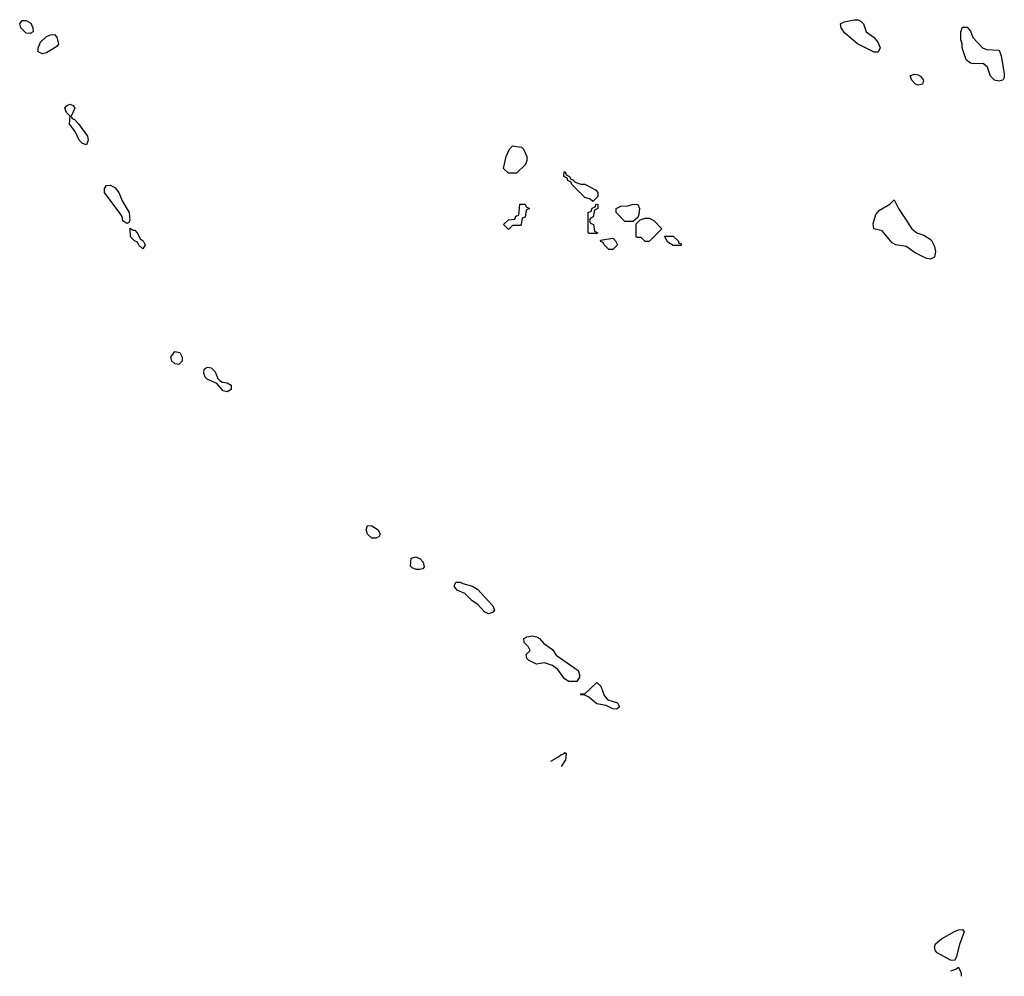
# Model space of a CAD drawing. Header units: inches. Extents: x 2380249 to 2585472, y 382747 to 546448.
# Tile 74 of 256: x 2464457 to 2469358, y 436448 to 441210. Entities that reach past the tile are written whole.
import ezdxf

# ---------------------------------------------------------------- set-up
doc = ezdxf.new("R2010")
doc.units = ezdxf.units.IN
doc.header["$MEASUREMENT"] = 0
doc.layers.add('C4463', color=7, linetype='Continuous')
doc.layers.add('C4464', color=7, linetype='Continuous')

msp = doc.modelspace()

# ---------------------------------------------------------------- linework, layer by layer
at = {"layer": 'C4463', "color": 4, "elevation": 56}
for points in [[(2465250, 439494), (2465230, 439497.2), (2465214, 439510), (2465209.5, 439530.5), (2465230, 439558), (2465254, 439554), (2465266, 439530), (2465266, 439510)], [(2465490, 439357.2), (2465470, 439362.7), (2465438.6, 439398.6), (2465390, 439421.2), (2465381.2, 439430), (2465373.2, 439450), (2465375.3, 439470), (2465390, 439481), (2465410, 439478), (2465430, 439458), (2465444, 439424), (2465454, 439414), (2465466, 439406), (2465490, 439402.8), (2465510.4, 439390.4), (2465510, 439368.7)], [(2466230, 438629.2), (2466209.3, 438629.3), (2466189.1, 438649.1), (2466182, 438670), (2466188, 438692), (2466210, 438691), (2466241, 438670), (2466251.1, 438648.9), (2466244.7, 438635.3)], [(2466430, 438473.2), (2466410, 438482), (2466402, 438490), (2466406, 438530), (2466430, 438536), (2466450, 438526), (2466466, 438510), (2466470, 438486), (2466463.6, 438476.4), (2466446.4, 438473.6)], [(2466790, 438252.7), (2466770, 438262.7), (2466738.3, 438298.3), (2466710, 438318), (2466673.4, 438353.4), (2466635.3, 438370), (2466619, 438390), (2466628, 438410), (2466650.4, 438410.4), (2466663, 438403), (2466710.4, 438390.4), (2466736.1, 438376.1), (2466813, 438293), (2466821, 438270), (2466810, 438259)], [(2467230, 437915.3), (2467190, 437916), (2467169.6, 437929.6), (2467136.2, 437976.2), (2467110, 437995.3), (2467070, 438008), (2467030, 438002), (2466990, 438022), (2466982, 438030), (2466978, 438050), (2466998, 438070), (2466988, 438090), (2466968, 438110), (2466966, 438130), (2466981.2, 438138.8), (2467010, 438142.8), (2467030, 438138.8), (2467044.7, 438130), (2467065.5, 438105.5), (2467110, 438074.8), (2467127.3, 438047.3), (2467237.3, 437970), (2467244, 437950), (2467242.8, 437937.2)], [(2467430, 437778), (2467410, 437779), (2467376.4, 437796.4), (2467330, 437804), (2467290, 437838), (2467270, 437848), (2467250, 437848.7), (2467250, 437854), (2467270, 437854), (2467330, 437911.3), (2467350, 437892), (2467366, 437846), (2467384.7, 437824.7), (2467432, 437810), (2467442, 437790)], [(2469110, 436526), (2469090, 436528.7), (2469024.5, 436564.5), (2469015.1, 436575.1), (2469010, 436592), (2469015.1, 436610), (2469044.9, 436635.1), (2469110.9, 436670.9), (2469130, 436679.1), (2469150, 436681), (2469158.8, 436670), (2469134.2, 436605.8), (2469118.8, 436541.2)]]:
    msp.add_lwpolyline(points, close=True, dxfattribs=at)
for points in [[(2467100.6, 437519.1), (2467139.6, 437540.4), (2467150, 437550.7), (2467165.2, 437554.8), (2467170, 437562), (2467176.9, 437556.9), (2467173.7, 437526.3), (2467152.2, 437492)], [(2469092.3, 436474.9), (2469116.4, 436483.6), (2469130, 436494), (2469143.6, 436463.6), (2469143.7, 436448)]]:
    msp.add_lwpolyline(points, dxfattribs=at)
at = {"layer": 'C4464', "color": 4, "elevation": 56}
for points in [[(2464510, 441141.2), (2464490, 441142.7), (2464463.7, 441170), (2464457.2, 441190), (2464470, 441206), (2464490, 441206.8), (2464512.5, 441192.5), (2464522.8, 441170), (2464524.7, 441150)], [(2468730, 441048.7), (2468710, 441049), (2468628, 441090), (2468563.9, 441143.9), (2468546, 441170), (2468542, 441190), (2468560.5, 441199.5), (2468610, 441210.4), (2468630, 441210.4), (2468643.8, 441203.8), (2468657.3, 441190), (2468670.7, 441150), (2468710, 441122), (2468730, 441096), (2468740.7, 441070)], [(2469330, 440904), (2469308.7, 440910), (2469289, 440930), (2469274, 440974), (2469252.3, 440992.3), (2469206, 440990), (2469190, 440994), (2469168.7, 441010), (2469148.7, 441070), (2469148.7, 441090), (2469142, 441110), (2469142, 441150), (2469150, 441174), (2469172.7, 441172.7), (2469190, 441154), (2469202, 441122), (2469250, 441071), (2469270, 441062.8), (2469330, 441058.8), (2469334.4, 441054.4), (2469343, 441030), (2469358, 440942), (2469358, 440922), (2469350, 440908.7)], [(2464570, 441041.2), (2464549.3, 441050), (2464549.3, 441070), (2464560.9, 441099.1), (2464590, 441126.8), (2464610, 441134.8), (2464630, 441136), (2464642.8, 441122.8), (2464650.6, 441089.4), (2464642.8, 441077.2), (2464590, 441045.2)], [(2468930, 440883.7), (2468915.3, 440890), (2468897.2, 440910), (2468888.9, 440931.1), (2468910, 440938.8), (2468930, 440936.3), (2468941, 440930), (2468955.5, 440910), (2468950, 440888.7)], [(2464790, 440588), (2464770, 440594), (2464754, 440610), (2464734, 440654), (2464705.2, 440690), (2464708, 440730), (2464690, 440748), (2464682, 440770), (2464690, 440782), (2464706, 440790), (2464723.6, 440783.6), (2464731.3, 440770), (2464714, 440730), (2464718, 440718), (2464730, 440714), (2464750, 440692), (2464794.8, 440630), (2464797.3, 440610)], [(2466890, 440446), (2466866, 440470), (2466878, 440530), (2466894.6, 440565.4), (2466910, 440582), (2466955.3, 440575.3), (2466965.4, 440565.4), (2466982, 440530), (2466982, 440510), (2466974, 440490), (2466930, 440446)], [(2467250, 440392), (2467270, 440392), (2467323.6, 440363.6), (2467334, 440350), (2467334, 440330), (2467310, 440306), (2467296.4, 440316.4), (2467270, 440326), (2467206, 440390), (2467202, 440402), (2467186, 440410), (2467182, 440422), (2467166, 440430), (2467167.3, 440452.7), (2467172.7, 440452.7), (2467178, 440438), (2467194, 440430), (2467198, 440418), (2467210, 440414), (2467222, 440402)], [(2464990, 440195.3), (2464970, 440208.7), (2464966.6, 440230), (2464960.1, 440240.1), (2464879.3, 440350), (2464879, 440370), (2464890, 440384.7), (2464910, 440386.8), (2464933, 440373), (2464950.5, 440350.5), (2464967.9, 440307.9), (2465002.8, 440250), (2465004.7, 440210), (2464999.8, 440200.2)], [(2466890, 440166), (2466866, 440190), (2466890, 440214), (2466922, 440218), (2466927.3, 440232.7), (2466942, 440238), (2466947.3, 440292.7), (2466972.7, 440292.7), (2466978, 440278), (2466994, 440270), (2466978, 440262), (2466972.7, 440227.3), (2466958, 440222), (2466954, 440190), (2466950, 440186), (2466910, 440186)], [(2467290, 440146), (2467286, 440150), (2467286, 440250), (2467302, 440258), (2467307.3, 440272.7), (2467322, 440278), (2467326, 440294), (2467334, 440290), (2467334, 440270), (2467318, 440262), (2467311.6, 440228.4), (2467298, 440222), (2467294, 440210), (2467298, 440198), (2467314, 440190), (2467318, 440158), (2467334, 440150), (2467330, 440146)], [(2467470, 440206), (2467426, 440250), (2467426, 440270), (2467450, 440282), (2467483.6, 440283.6), (2467510, 440291.3), (2467534, 440290), (2467542, 440270), (2467539.6, 440240.4), (2467534, 440226), (2467510, 440206)], [(2468990, 440018.7), (2468970, 440021.6), (2468914, 440050), (2468870, 440081.2), (2468818, 440090), (2468799.5, 440099.5), (2468750, 440159), (2468708.7, 440170), (2468704.7, 440195.3), (2468719, 440241), (2468737.2, 440262.8), (2468788.4, 440291.6), (2468810, 440314), (2468831.3, 440270), (2468898, 440170), (2468922, 440150), (2468958, 440138), (2468993.7, 440113.7), (2469010, 440082), (2469016.1, 440056.1), (2469010, 440027.8)], [(2467570, 440106), (2467550, 440126), (2467530, 440126), (2467526, 440130), (2467526, 440194), (2467546, 440214), (2467570, 440222), (2467590, 440222), (2467614, 440210), (2467654, 440170), (2467590, 440106)], [(2465022, 440162), (2465030, 440162), (2465042, 440150), (2465058, 440118), (2465071.3, 440110), (2465082, 440090), (2465070, 440069), (2465050, 440088), (2465043.1, 440103.1), (2465028, 440110), (2465009.1, 440129.1), (2465007.3, 440172.7)], [(2467390, 440066), (2467366, 440090), (2467362, 440102), (2467350, 440106), (2467347.3, 440112.7), (2467410, 440122), (2467422, 440110), (2467432, 440090), (2467410, 440066)], [(2467710, 440086), (2467683.1, 440103.1), (2467667.3, 440132.7), (2467710, 440132), (2467734, 440110), (2467738, 440098), (2467750, 440094), (2467750, 440086)]]:
    msp.add_lwpolyline(points, close=True, dxfattribs=at)

doc.saveas('drawing.dxf')
